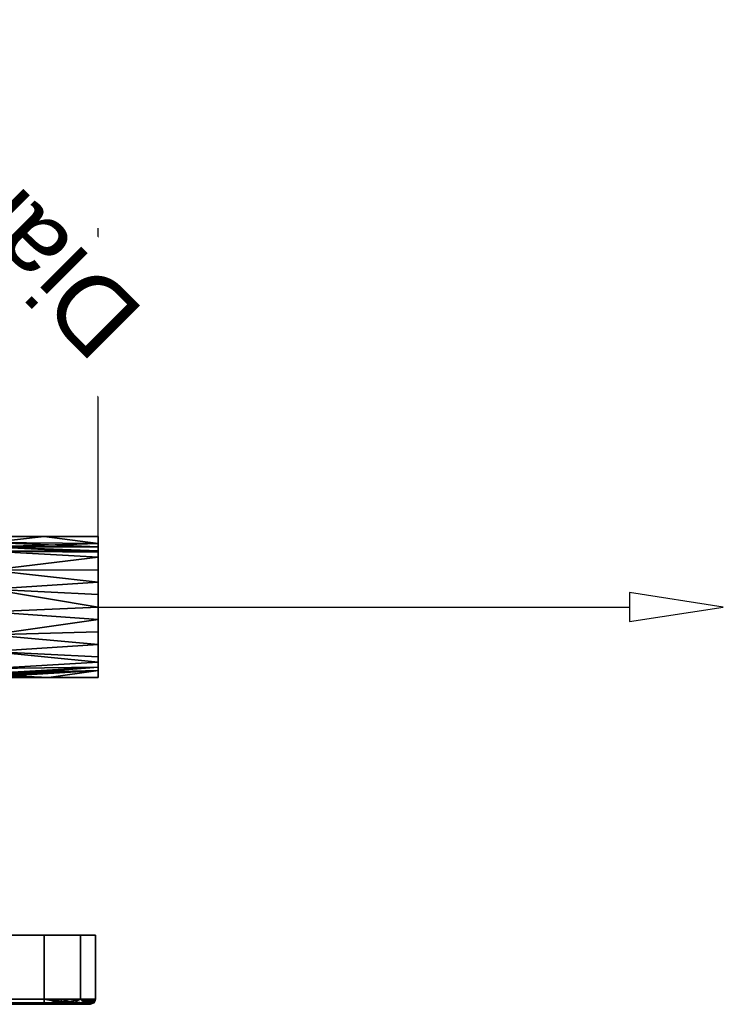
# Model space of a CAD drawing. Header units: millimetres. Extents: x -198 to 198, y -55 to 179.
# Tile 9 of 9: x 61 to 198, y -14 to 179. Entities that reach past the tile are written whole.
import ezdxf

# ---------------------------------------------------------------- set-up
doc = ezdxf.new("R2010")
doc.units = ezdxf.units.MM
doc.layers.add('P-SANR-FIXT', color=6, linetype='Continuous', lineweight=30)
doc.styles.add('Arial', font='arial.ttf', dxfattribs={"height": 14.6304})

msp = doc.modelspace()

# ---------------------------------------------------------------- linework, layer by layer
at = {"color": 1, "lineweight": 30}
for p, q in [((76, 112.02, 23.29), (76, 137.9, -2.59)), ((76, 112.02, 2.59), (76, 137.9, -23.29)), ((76, 76.19, 10.35), (76, 137.15, 10.35)), ((76, 76.19, -10.35), (76, 137.15, -10.35)), ((76, 124.96, -10.35), (76, 124.96, 10.35))]:
    msp.add_line(p, q, dxfattribs=at)
at = {"color": 5, "lineweight": 30}
msp.add_line((76, 64), (179.63, 64), dxfattribs=at)
msp.add_polyline3d([(197.92, 64, 0), (179.63, 66.83, 2.83), (179.63, 61.17, -2.83), (197.92, 64, 0)], dxfattribs=at)
at = {"color": 94, "lineweight": 30, "extrusion": (1, -7.21645e-16, 0)}
msp.add_circle((64, 0, 76), 10.35, dxfattribs=at)

# ---------------------------------------------------------------- meshes
at = {"layer": 'P-SANR-FIXT'}
mesh = msp.add_polyface(dxfattribs=at)
corners = [(76, 77.75), (70.75, 77.75), (65.5, 77.75), (60.25, 77.75), (55, 77.75), (55, 74.88, 8.41), (55, 67.47, 13.31), (55, 58.61, 12.65), (55, 52, 6.71), (56.28, 50.72, 3.56), (56.75, 50.25), (61.56, 50.25), (66.38, 50.25), (71.19, 50.25), (76, 50.25), (76, 54.28, 9.72), (76, 64, 13.75), (76, 73.72, 9.72), (76, 52.26, 4.86), (76, 59.14, 11.74), (76, 68.86, 11.74), (76, 74.99, 6.66), (55, 76.58, 3.44), (76, 76.37, 3.33), (76, 51.63, 3.33), (55, 71.17, 10.86), (76, 53.27, 7.29), (55, 63.04, 12.98), (76, 61.57, 12.74), (76, 66.43, 12.74), (76, 56.71, 10.73), (55, 55.3, 9.68), (55, 75.73, 5.92), (76, 71.29, 10.73)]
mesh.append_faces([[corners[k] for k in face] for face in [(24, 12, 13, 14), (22, 2, 3, 4)]], dxfattribs={"vtx0": -1})
mesh.append_faces([[corners[k] for k in face] for face in [(15, 31, 26), (30, 31, 15), (25, 17, 5), (31, 30, 7), (23, 32, 21), (7, 28, 27), (32, 23, 22)]], dxfattribs={"vtx0": -1, "vtx1": -1})
mesh.append_faces([[corners[k] for k in face] for face in [(2, 22, 23), (24, 9, 12)]], dxfattribs={"vtx0": -1, "vtx1": -1, "vtx2": -1})
mesh.append_faces([[corners[k] for k in face] for face in [(9, 24, 18), (8, 18, 26), (20, 25, 6), (25, 33, 17), (6, 16, 29), (16, 6, 27), (25, 20, 33)]], dxfattribs={"vtx0": -1, "vtx2": -1})
mesh.append_faces([[corners[k] for k in face] for face in [(29, 20, 6), (8, 9, 18), (30, 19, 7), (31, 8, 26), (19, 28, 7), (17, 21, 5), (32, 5, 21), (28, 16, 27)]], dxfattribs={"vtx1": -1, "vtx2": -1})
mesh.append_faces([[corners[k] for k in face] for face in [(23, 0, 1, 2), (9, 10, 11, 12)]], dxfattribs={"vtx3": -1})
mesh = msp.add_polyface(dxfattribs=at)
corners = [(55, 77.75), (60.25, 77.75), (65.5, 77.75), (70.75, 77.75), (76, 77.75), (76, 73.72, -9.72), (76, 64, -13.75), (76, 54.28, -9.72), (76, 50.25), (71.19, 50.25), (66.38, 50.25), (61.56, 50.25), (56.75, 50.25), (56.54, 50.46, -2.41), (55.93, 51.07, -4.68), (55, 52, -6.71), (55, 58.61, -12.65), (55, 67.47, -13.31), (55, 74.88, -8.41), (76, 68.86, -11.74), (76, 59.14, -11.74), (76, 52.26, -4.86), (55, 76.58, -3.44), (76, 75.74, -4.86), (76, 74.73, -7.29), (76, 51.63, -3.33), (76, 76.37, -3.33), (55, 71.17, -10.86), (76, 66.43, -12.74), (55, 63.04, -12.98), (55, 55.3, -9.68), (76, 53.27, -7.29), (55, 75.73, -5.92), (76, 71.29, -10.73), (76, 61.57, -12.74), (76, 56.71, -10.73)]
mesh.append_faces([[corners[k] for k in face] for face in [(26, 2, 3, 4), (13, 10, 11, 12)]], dxfattribs={"vtx0": -1})
mesh.append_faces([[corners[k] for k in face] for face in [(30, 31, 15), (31, 30, 7), (24, 32, 23), (32, 24, 18), (25, 14, 21), (27, 19, 17), (35, 16, 20), (16, 35, 30)]], dxfattribs={"vtx0": -1, "vtx1": -1})
mesh.append_faces([[corners[k] for k in face] for face in [(2, 26, 22), (10, 13, 25)]], dxfattribs={"vtx0": -1, "vtx1": -1, "vtx2": -1})
mesh.append_faces([[corners[k] for k in face] for face in [(18, 24, 5), (22, 26, 23), (17, 19, 28), (27, 5, 33), (5, 27, 18), (17, 28, 6), (25, 13, 14), (29, 6, 34)]], dxfattribs={"vtx0": -1, "vtx2": -1})
mesh.append_faces([[corners[k] for k in face] for face in [(9, 10, 25, 8)]], dxfattribs={"vtx1": -1})
mesh.append_faces([[corners[k] for k in face] for face in [(31, 21, 15), (16, 29, 34), (29, 17, 6), (33, 19, 27), (14, 15, 21), (34, 20, 16), (35, 7, 30), (32, 22, 23)]], dxfattribs={"vtx1": -1, "vtx2": -1})
mesh.append_faces([[corners[k] for k in face] for face in [(22, 0, 1, 2)]], dxfattribs={"vtx3": -1})
mesh = msp.add_polyface(dxfattribs=at)
corners = [(76, 77.75), (76, 73.72, 9.72), (76, 64, 13.75), (76, 54.28, 9.72), (76, 50.25), (76, 54.28, -9.72), (76, 64, -13.75), (76, 73.72, -9.72)]
mesh.append_faces([[corners[k] for k in face] for face in [(1, 3, 4, 0)]], dxfattribs={"vtx0": -1, "vtx2": -1})
mesh.append_faces([[corners[k] for k in face] for face in [(2, 3, 1)]], dxfattribs={"vtx1": -1})
mesh.append_faces([[corners[k] for k in face] for face in [(6, 7, 0)]], dxfattribs={"vtx2": -1})
mesh.append_faces([[corners[k] for k in face] for face in [(4, 5, 6, 0)]], dxfattribs={"vtx2": -1, "vtx3": -1})
mesh = msp.add_polyface(dxfattribs=at)
corners = [(75.5, 0, -65.5), (72.57, 0, -72.57), (65.5, 0, -75.5), (-65.5, 0, -75.5), (-72.57, 0, -72.57), (-75.5, 0, -65.5), (-75.5, 0, 65.5), (-72.57, 0, 72.57), (-65.5, 0, 75.5), (65.5, 0, 75.5), (72.57, 0, 72.57), (75.5, 0, 65.5)]
mesh.append_faces([[corners[k] for k in face] for face in [(6, 9, 3)]], dxfattribs={"vtx0": -1, "vtx1": -1, "vtx2": -1})
mesh.append_faces([[corners[k] for k in face] for face in [(3, 11, 0)]], dxfattribs={"vtx0": -1, "vtx2": -1})
mesh.append_faces([[corners[k] for k in face] for face in [(9, 10, 11, 3)]], dxfattribs={"vtx2": -1, "vtx3": -1})
mesh.append_faces([[corners[k] for k in face] for face in [(6, 7, 8, 9), (0, 1, 2, 3), (3, 4, 5, 6)]], dxfattribs={"vtx3": -1})
mesh = msp.add_polyface(dxfattribs=at)
corners = [(-65.5, -12.5, -75.5), (-65.5, 0, -75.5), (65.5, 0, -75.5), (65.5, -12.5, -75.5)]
mesh.append_faces([[corners[k] for k in face] for face in [(0, 1, 2, 3)]])
mesh = msp.add_polyface(dxfattribs=at)
corners = [(65.5, -12.5, 75.5), (65.5, 0, 75.5), (-65.5, 0, 75.5), (-65.5, -12.5, 75.5)]
mesh.append_faces([[corners[k] for k in face] for face in [(0, 1, 2, 3)]])
mesh = msp.add_polyface(dxfattribs=at)
corners = [(75.5, -12.5, -65.5), (72.57, -12.5, -72.57), (65.5, -12.5, -75.5), (65.5, 0, -75.5), (72.57, 0, -72.57), (75.5, 0, -65.5)]
mesh.append_faces([[corners[k] for k in face] for face in [(2, 3, 4, 1)]], dxfattribs={"vtx2": -1})
mesh.append_faces([[corners[k] for k in face] for face in [(4, 5, 0, 1)]], dxfattribs={"vtx3": -1})
mesh = msp.add_polyface(dxfattribs=at)
corners = [(65.5, -12.5, 75.5), (72.57, -12.5, 72.57), (75.5, -12.5, 65.5), (75.5, 0, 65.5), (72.57, 0, 72.57), (65.5, 0, 75.5)]
mesh.append_faces([[corners[k] for k in face] for face in [(5, 0, 1, 4)]], dxfattribs={"vtx2": -1})
mesh.append_faces([[corners[k] for k in face] for face in [(1, 2, 3, 4)]], dxfattribs={"vtx3": -1})
mesh = msp.add_polyface(dxfattribs=at)
corners = [(75.5, -12.5, -65.5), (75.5, 0, -65.5), (75.5, 0, 65.5), (75.5, -12.5, 65.5)]
mesh.append_faces([[corners[k] for k in face] for face in [(0, 1, 2, 3)]])
mesh = msp.add_polyface(dxfattribs=at)
corners = [(65.5, -13.5, 74.5), (65.5, -13.21, 75.21), (65.5, -12.5, 75.5), (-65.5, -12.5, 75.5), (-65.5, -13.21, 75.21), (-65.5, -13.5, 74.5)]
mesh.append_faces([[corners[k] for k in face] for face in [(1, 4, 5, 0)]], dxfattribs={"vtx0": -1})
mesh.append_faces([[corners[k] for k in face] for face in [(1, 2, 3, 4)]], dxfattribs={"vtx3": -1})
mesh = msp.add_polyface(dxfattribs=at)
corners = [(-65.5, -13.5, -74.5), (-65.5, -13.21, -75.21), (-65.5, -12.5, -75.5), (65.5, -12.5, -75.5), (65.5, -13.21, -75.21), (65.5, -13.5, -74.5)]
mesh.append_faces([[corners[k] for k in face] for face in [(4, 1, 2, 3)]], dxfattribs={"vtx0": -1})
mesh.append_faces([[corners[k] for k in face] for face in [(4, 5, 0, 1)]], dxfattribs={"vtx3": -1})
mesh = msp.add_polyface(dxfattribs=at)
corners = [(74.5, -13.5, 65.5), (75.21, -13.21, 65.5), (75.5, -12.5, 65.5), (72.57, -12.5, 72.57), (65.5, -12.5, 75.5), (65.5, -13.21, 75.21), (65.5, -13.5, 74.5), (71.86, -13.5, 71.86), (69.1, -13.5, 73.01), (71.2, -13.21, 73.36), (74.01, -12.5, 69.1), (73.01, -13.5, 69.1), (69.04, -12.5, 74.04), (68.32, -13.39, 74.53), (68.56, -13.1, 74.81), (74.22, -13.1, 69.97), (73.17, -13.4, 71.01), (74.85, -13.35, 65.5), (74.56, -13.35, 68.43)]
mesh.append_faces([[corners[k] for k in face] for face in [(6, 13, 5), (11, 16, 7), (4, 14, 12), (3, 15, 10)]], dxfattribs={"vtx0": -1, "vtx1": -1})
mesh.append_faces([[corners[k] for k in face] for face in [(14, 5, 13), (16, 18, 15), (14, 13, 9), (15, 1, 10), (15, 3, 9), (13, 8, 9), (9, 12, 14), (9, 7, 16), (11, 18, 16), (9, 16, 15), (15, 18, 1)]], dxfattribs={"vtx0": -1, "vtx1": -1, "vtx2": -1})
mesh.append_faces([[corners[k] for k in face] for face in [(9, 3, 12), (18, 11, 0)]], dxfattribs={"vtx0": -1, "vtx2": -1})
mesh.append_faces([[corners[k] for k in face] for face in [(18, 0, 17, 1)]], dxfattribs={"vtx0": -1, "vtx3": -1})
mesh.append_faces([[corners[k] for k in face] for face in [(6, 8, 13), (8, 7, 9), (4, 5, 14)]], dxfattribs={"vtx1": -1, "vtx2": -1})
mesh.append_faces([[corners[k] for k in face] for face in [(1, 2, 10)]], dxfattribs={"vtx2": -1})
mesh = msp.add_polyface(dxfattribs=at)
corners = [(65.5, -13.5, -74.5), (65.5, -13.21, -75.21), (65.5, -12.5, -75.5), (72.57, -12.5, -72.57), (75.5, -12.5, -65.5), (75.21, -13.21, -65.5), (74.5, -13.5, -65.5), (71.86, -13.5, -71.86), (74.01, -12.5, -69.1), (73.6, -13.18, -70.89), (70.15, -13.04, -74.17), (68.68, -13.5, -73.18), (70.84, -13.39, -73.32), (65.5, -13.4, -74.75), (68.1, -13.34, -74.68), (72.95, -13.42, -71.2), (74.85, -13.35, -65.5), (73.18, -13.5, -68.68), (74.68, -13.31, -68.27), (75.4, -12.75, -65.5), (74.9, -12.95, -68.57), (69.04, -12.5, -74.04)]
mesh.append_faces([[corners[k] for k in face] for face in [(2, 10, 1)]], dxfattribs={"vtx0": -1, "vtx1": -1})
mesh.append_faces([[corners[k] for k in face] for face in [(20, 18, 9), (7, 12, 15), (9, 12, 10), (18, 20, 5), (13, 14, 11), (3, 9, 10), (9, 15, 12), (10, 12, 14), (10, 14, 1), (11, 14, 12), (18, 16, 17), (15, 9, 18), (17, 15, 18), (3, 20, 9), (8, 19, 20)]], dxfattribs={"vtx0": -1, "vtx1": -1, "vtx2": -1})
mesh.append_faces([[corners[k] for k in face] for face in [(18, 5, 16), (20, 3, 8), (12, 7, 11), (10, 2, 21), (14, 13, 1), (15, 17, 7), (20, 19, 5)]], dxfattribs={"vtx0": -1, "vtx2": -1})
mesh.append_faces([[corners[k] for k in face] for face in [(21, 3, 10)]], dxfattribs={"vtx1": -1, "vtx2": -1})
mesh.append_faces([[corners[k] for k in face] for face in [(11, 0, 13), (16, 6, 17), (8, 4, 19)]], dxfattribs={"vtx2": -1})
mesh = msp.add_polyface(dxfattribs=at)
corners = [(74.5, -13.5, -65.5), (75.21, -13.21, -65.5), (75.5, -12.5, -65.5), (75.5, -12.5, 65.5), (75.21, -13.21, 65.5), (74.5, -13.5, 65.5)]
mesh.append_faces([[corners[k] for k in face] for face in [(5, 0, 1, 4)]], dxfattribs={"vtx2": -1})
mesh.append_faces([[corners[k] for k in face] for face in [(1, 2, 3, 4)]], dxfattribs={"vtx3": -1})
mesh = msp.add_polyface(dxfattribs=at)
corners = [(-65.5, -13.5, 74.5), (-71.86, -13.5, 71.86), (-74.5, -13.5, 65.5), (-74.5, -13.5, -65.5), (-71.86, -13.5, -71.86), (-65.5, -13.5, -74.5), (65.5, -13.5, -74.5), (71.86, -13.5, -71.86), (74.5, -13.5, -65.5), (74.5, -13.5, 65.5), (71.86, -13.5, 71.86), (65.5, -13.5, 74.5), (6.18, -13.5, 33.43), (15.44, -13.5, 30.29), (23.42, -13.5, 24.65), (23.46, -13.5, 23.23), (22.04, -13.5, 23.2), (14.53, -13.5, 28.51), (5.82, -13.5, 31.47), (5.02, -13.5, 32.63), (-6.18, -13.5, 33.43), (-5.02, -13.5, 32.63), (-5.82, -13.5, 31.47), (-14.53, -13.5, 28.51), (-22.04, -13.5, 23.2), (-23.46, -13.5, 23.23), (-23.42, -13.5, 24.65), (-15.44, -13.5, 30.29)]
mesh.append_faces([[corners[k] for k in face] for face in [(2, 26, 0, 1)]], dxfattribs={"vtx0": -1, "vtx1": -1})
mesh.append_faces([[corners[k] for k in face] for face in [(24, 5, 16)]], dxfattribs={"vtx0": -1, "vtx1": -1, "vtx2": -1})
mesh.append_faces([[corners[k] for k in face] for face in [(12, 11, 20, 21)]], dxfattribs={"vtx0": -1, "vtx1": -1, "vtx3": -1})
mesh.append_faces([[corners[k] for k in face] for face in [(9, 14, 15, 8), (16, 5, 6, 15), (0, 27, 20, 11), (0, 26, 27)]], dxfattribs={"vtx0": -1, "vtx2": -1})
mesh.append_faces([[corners[k] for k in face] for face in [(11, 13, 14, 9)]], dxfattribs={"vtx0": -1, "vtx2": -1, "vtx3": -1})
mesh.append_faces([[corners[k] for k in face] for face in [(16, 22, 23, 24)]], dxfattribs={"vtx0": -1, "vtx3": -1})
mesh.append_faces([[corners[k] for k in face] for face in [(24, 25, 5), (18, 19, 22), (12, 13, 11)]], dxfattribs={"vtx1": -1, "vtx2": -1})
mesh.append_faces([[corners[k] for k in face] for face in [(2, 3, 25, 26), (19, 12, 21, 22)]], dxfattribs={"vtx1": -1, "vtx3": -1})
mesh.append_faces([[corners[k] for k in face] for face in [(9, 10, 11)]], dxfattribs={"vtx2": -1})
mesh.append_faces([[corners[k] for k in face] for face in [(6, 7, 8, 15), (3, 4, 5, 25), (16, 17, 18, 22)]], dxfattribs={"vtx2": -1, "vtx3": -1})

# ---------------------------------------------------------------- next in the draw order: texts
at = {"color": 5, "lineweight": 30, "insert": (45.69, 140.6, 33.75), "char_height": 14.63, "width": 99.2058, "attachment_point": 2, "rotation": 135, "line_spacing_factor": 0.941778, "style": 'Arial', "bg_fill": 3, "box_fill_scale": 1.25, "bg_fill_color": 256, "bg_fill_true_color": 13158600, "bg_fill_transparency": 0}
msp.add_mtext('Diameter', dxfattribs=at)

doc.saveas('drawing.dxf')
